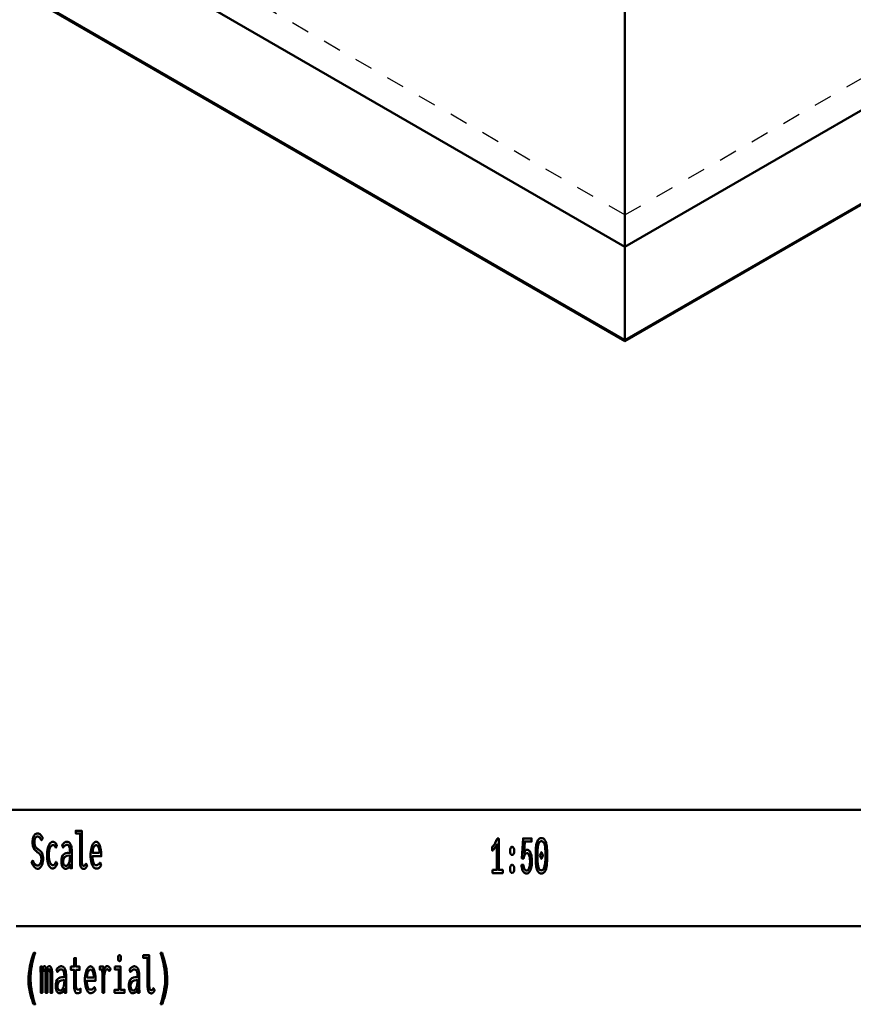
# Model space of a CAD drawing. Header units: millimetres. Extents: x 0 to 428, y 0 to 298.
# Tile 32 of 43: x 321 to 367, y 57 to 111. Entities that reach past the tile are written whole.
import ezdxf

# ---------------------------------------------------------------- set-up
doc = ezdxf.new("R2010")
doc.units = ezdxf.units.MM
doc.linetypes.add('Dashed', pattern=[2, 1, -1])
for name, color, linetype, lineweight in [('am_0', 7, 'Continuous', 50), ('am_12', 3, 'Continuous', 25), ('am_3', 6, 'Dashed', 25), ('am_6', 2, 'Continuous', 35)]:
    doc.layers.add(name, color=color, linetype=linetype, lineweight=lineweight)

# ---------------------------------------------------------------- blocks, each defined once
blk = doc.blocks.new('1_Drawing_frame_0_in_FDFneo120120C2225N1N4N_300Op0__1203')
at = {"layer": 'am_0'}
for p, q in [((224.62, 67.49), (407.5, 67.49)), ((321.14, 61.14), (407.5, 61.14))]:
    blk.add_line(p, q, dxfattribs=at)
at = {"layer": 'am_6', "flags": 8}
blk.add_attdef('ExcludeFromBOM', (425, 296.5), '', height=0.5, dxfattribs=at)
blk = doc.blocks.new('66_FGS30012012025201U_0_in_FDFneo120120C2225N1N4N_300Op0__1203')
at = {"layer": 'am_0'}
for p, q in [((354.431, 98.298), (315.464, 120.794)), ((354.431, 98.298), (393.399, 120.794)), ((307.343, 120.317), (354.431, 93.133)), ((354.431, 93.133), (401.519, 120.317)), ((354.431, 111.441), (354.431, 93.133))]:
    blk.add_line(p, q, dxfattribs=at)
at = {"layer": 'am_12'}
for q in [(307.387, 120.386), (401.476, 120.386)]:
    blk.add_line((354.431, 93.228), q, dxfattribs=at)
at = {"layer": 'am_3'}
for p, q in [((354.431, 93.15), (307.393, 120.305)), ((354.431, 100.04), (319.328, 120.305)), ((354.431, 100.04), (389.535, 120.305)), ((354.431, 93.15), (401.47, 120.305))]:
    blk.add_line(p, q, dxfattribs=at)
at = {"layer": 'am_6'}
for tag, p, flags in [('NB', (406.54, 163.068), 8), ('NN', (406.54, 162.568), 8), ('NT', (406.54, 162.068), 8), ('NBSYN', (406.54, 161.568), 8), ('CATALOG', (406.54, 160.568), 8), ('LINA', (406.54, 161.068), 8), ('IDNR', (406.54, 160.068), 8), ('PN', (406.54, 159.568), 8), ('LODLEVEL', (406.54, 159.068), 8), ('L', (406.54, 158.568), 8), ('W', (406.54, 158.068), 8), ('DP', (406.54, 157.568), 8), ('OP', (406.54, 157.068), 8), ('BA', (406.54, 156.568), 8), ('RT', (406.54, 156.068), 8), ('ExcludeFromBOM', (406.54, 155.068), 8), ('PSOL_0', (406.54, 154.568), 9), ('PSOL_1', (406.54, 154.068), 9), ('PSOL_2', (406.54, 153.568), 9)]:
    blk.add_attdef(tag, p, '', height=0.5, dxfattribs=dict(at, flags=flags))
blk = doc.blocks.new('71_ratio__1_in_FDFneo120120C2225N1N4N_300Op0__1203')
at = {"layer": 'am_0'}
for points in [[(347.192, 64.206), (347.431, 64.206), (347.431, 65.613), (347.431, 65.613), (347.418, 65.587), (347.396, 65.547), (347.396, 65.547), (347.371, 65.504), (347.353, 65.475), (347.353, 65.475), (347.335, 65.446), (347.306, 65.405), (347.306, 65.405), (347.278, 65.367), (347.259, 65.343), (347.259, 65.343), (347.24, 65.321), (347.214, 65.294), (347.214, 65.294), (347.19, 65.276), (347.176, 65.267), (347.176, 65.465), (347.176, 65.465), (347.194, 65.482), (347.222, 65.514), (347.222, 65.514), (347.251, 65.554), (347.272, 65.585), (347.272, 65.585), (347.293, 65.619), (347.323, 65.67), (347.323, 65.67), (347.352, 65.724), (347.37, 65.761), (347.37, 65.761), (347.388, 65.798), (347.412, 65.849), (347.412, 65.849), (347.432, 65.896), (347.444, 65.925), (347.527, 65.925), (347.527, 64.206), (347.744, 64.206), (347.744, 64.04), (347.192, 64.04), (347.192, 64.206)], [(349.046, 64.017), (349.046, 64.017), (349.017, 64.019), (348.975, 64.029), (348.975, 64.029), (348.936, 64.049), (348.911, 64.067), (348.911, 64.067), (348.888, 64.089), (348.857, 64.131), (348.857, 64.131), (348.83, 64.182), (348.815, 64.222), (348.815, 64.222), (348.802, 64.266), (348.788, 64.341), (348.788, 64.341), (348.78, 64.425), (348.779, 64.487), (348.88, 64.487), (348.88, 64.487), (348.882, 64.429), (348.892, 64.353), (348.892, 64.353), (348.91, 64.29), (348.927, 64.256), (348.927, 64.256), (348.947, 64.228), (348.981, 64.197), (348.981, 64.197), (349.021, 64.181), (349.05, 64.178), (349.05, 64.178), (349.075, 64.181), (349.11, 64.195), (349.11, 64.195), (349.14, 64.222), (349.158, 64.247), (349.158, 64.247), (349.174, 64.276), (349.195, 64.326), (349.195, 64.326), (349.212, 64.384), (349.221, 64.427), (349.221, 64.427), (349.228, 64.473), (349.236, 64.544), (349.236, 64.544), (349.241, 64.62), (349.241, 64.672), (349.241, 64.672), (349.241, 64.72), (349.236, 64.789), (349.236, 64.789), (349.229, 64.856), (349.222, 64.899), (349.222, 64.899), (349.213, 64.939), (349.197, 64.994), (349.197, 64.994), (349.178, 65.042), (349.163, 65.07), (349.163, 65.07), (349.146, 65.093), (349.118, 65.118), (349.118, 65.118), (349.087, 65.132), (349.065, 65.135), (349.065, 65.135), (349.04, 65.131), (349.006, 65.115), (349.006, 65.115), (348.975, 65.084), (348.955, 65.055), (348.955, 65.055), (348.938, 65.021), (348.916, 64.961), (348.916, 64.961), (348.899, 64.891), (348.892, 64.838), (348.793, 64.838), (348.86, 65.93), (349.319, 65.93), (349.319, 65.761), (348.953, 65.761), (348.911, 65.136), (348.911, 65.136), (348.925, 65.17), (348.946, 65.213), (348.946, 65.213), (348.969, 65.249), (348.985, 65.269), (348.985, 65.269), (349.001, 65.285), (349.028, 65.303), (349.028, 65.303), (349.057, 65.312), (349.078, 65.314), (349.078, 65.314), (349.109, 65.311), (349.154, 65.293), (349.154, 65.293), (349.194, 65.259), (349.219, 65.228), (349.219, 65.228), (349.242, 65.191), (349.272, 65.127), (349.272, 65.127), (349.297, 65.051), (349.31, 64.995), (349.31, 64.995), (349.321, 64.935), (349.334, 64.839), (349.334, 64.839), (349.34, 64.738), (349.341, 64.667), (349.341, 64.667), (349.34, 64.592), (349.332, 64.486), (349.332, 64.486), (349.318, 64.389), (349.304, 64.328), (349.304, 64.328), (349.288, 64.272), (349.26, 64.197), (349.26, 64.197), (349.226, 64.134), (349.2, 64.098), (349.2, 64.098), (349.173, 64.069), (349.128, 64.037), (349.128, 64.037), (349.08, 64.02), (349.046, 64.017)], [(349.859, 64.014), (349.859, 64.014), (349.81, 64.019), (349.746, 64.044), (349.746, 64.044), (349.692, 64.091), (349.662, 64.134), (349.662, 64.134), (349.637, 64.185), (349.605, 64.275), (349.605, 64.275), (349.582, 64.382), (349.57, 64.462), (349.57, 64.462), (349.562, 64.55), (349.553, 64.698), (349.553, 64.698), (349.548, 64.866), (349.547, 64.989), (349.547, 64.989), (349.548, 65.109), (349.553, 65.274), (349.553, 65.274), (349.562, 65.42), (349.571, 65.506), (349.571, 65.506), (349.582, 65.586), (349.606, 65.691), (349.606, 65.691), (349.638, 65.781), (349.663, 65.832), (349.663, 65.832), (349.693, 65.875), (349.747, 65.921), (349.747, 65.921), (349.811, 65.946), (349.859, 65.951), (349.859, 65.951), (349.908, 65.946), (349.973, 65.921), (349.973, 65.921), (350.026, 65.875), (350.056, 65.832), (350.056, 65.832), (350.082, 65.781), (350.113, 65.691), (350.113, 65.691), (350.137, 65.586), (350.149, 65.507), (350.149, 65.507), (350.158, 65.42), (350.167, 65.275), (350.167, 65.275), (350.172, 65.11), (350.173, 64.989), (350.173, 64.989), (350.172, 64.868), (350.167, 64.701), (350.167, 64.701), (350.157, 64.553), (350.148, 64.465), (350.148, 64.465), (350.136, 64.384), (350.112, 64.277), (350.112, 64.277), (350.08, 64.186), (350.054, 64.134), (350.054, 64.134), (350.024, 64.091), (349.971, 64.044), (349.971, 64.044), (349.907, 64.019), (349.859, 64.014)], [(349.859, 64.186), (349.859, 64.186), (349.894, 64.19), (349.939, 64.212), (349.939, 64.212), (349.976, 64.252), (349.997, 64.29), (349.997, 64.29), (350.016, 64.334), (350.038, 64.411), (350.038, 64.411), (350.055, 64.5), (350.062, 64.566), (350.062, 64.566), (350.068, 64.639), (350.075, 64.759), (350.075, 64.759), (350.078, 64.892), (350.079, 64.989), (350.079, 64.989), (350.078, 65.092), (350.075, 65.23), (350.075, 65.23), (350.07, 65.35), (350.064, 65.42), (350.064, 65.42), (350.057, 65.483), (350.042, 65.567), (350.042, 65.567), (350.02, 65.639), (350.002, 65.681), (350.002, 65.681), (349.981, 65.715), (349.942, 65.753), (349.942, 65.753), (349.895, 65.773), (349.859, 65.777), (349.859, 65.777), (349.824, 65.773), (349.777, 65.753), (349.777, 65.753), (349.739, 65.715), (349.718, 65.681), (349.718, 65.681), (349.7, 65.639), (349.678, 65.567), (349.678, 65.567), (349.663, 65.483), (349.656, 65.42), (349.656, 65.42), (349.65, 65.35), (349.645, 65.23), (349.645, 65.23), (349.642, 65.092), (349.641, 64.989), (349.641, 64.989), (349.642, 64.891), (349.645, 64.757), (349.645, 64.757), (349.651, 64.637), (349.657, 64.565), (349.657, 64.565), (349.665, 64.499), (349.681, 64.41), (349.681, 64.41), (349.703, 64.334), (349.721, 64.29), (349.721, 64.29), (349.742, 64.252), (349.78, 64.212), (349.78, 64.212), (349.825, 64.19), (349.859, 64.186)], [(348.259, 65.028), (348.259, 65.028), (348.24, 65.03), (348.214, 65.043), (348.214, 65.043), (348.192, 65.067), (348.179, 65.088), (348.179, 65.088), (348.169, 65.114), (348.157, 65.159), (348.157, 65.159), (348.151, 65.211), (348.149, 65.249), (348.149, 65.249), (348.151, 65.287), (348.157, 65.339), (348.157, 65.339), (348.169, 65.384), (348.179, 65.41), (348.179, 65.41), (348.192, 65.431), (348.214, 65.455), (348.214, 65.455), (348.24, 65.468), (348.259, 65.47), (348.259, 65.47), (348.278, 65.468), (348.304, 65.455), (348.304, 65.455), (348.326, 65.431), (348.339, 65.41), (348.339, 65.41), (348.35, 65.384), (348.362, 65.339), (348.362, 65.339), (348.368, 65.287), (348.369, 65.249), (348.369, 65.249), (348.368, 65.211), (348.362, 65.16), (348.362, 65.16), (348.35, 65.115), (348.339, 65.089), (348.339, 65.089), (348.326, 65.067), (348.304, 65.043), (348.304, 65.043), (348.278, 65.03), (348.259, 65.028)], [(349.772, 64.989), (349.859, 65.184), (349.946, 64.989), (349.859, 64.812), (349.772, 64.989)], [(348.259, 64.04), (348.259, 64.04), (348.24, 64.042), (348.214, 64.055), (348.214, 64.055), (348.192, 64.079), (348.179, 64.1), (348.179, 64.1), (348.169, 64.126), (348.157, 64.171), (348.157, 64.171), (348.151, 64.223), (348.149, 64.261), (348.149, 64.261), (348.151, 64.299), (348.157, 64.351), (348.157, 64.351), (348.169, 64.396), (348.179, 64.422), (348.179, 64.422), (348.192, 64.443), (348.214, 64.467), (348.214, 64.467), (348.24, 64.48), (348.259, 64.482), (348.259, 64.482), (348.278, 64.48), (348.304, 64.467), (348.304, 64.467), (348.326, 64.443), (348.339, 64.422), (348.339, 64.422), (348.35, 64.396), (348.362, 64.351), (348.362, 64.351), (348.368, 64.299), (348.369, 64.261), (348.369, 64.261), (348.368, 64.223), (348.362, 64.172), (348.362, 64.172), (348.35, 64.127), (348.339, 64.101), (348.339, 64.101), (348.326, 64.079), (348.304, 64.055), (348.304, 64.055), (348.278, 64.042), (348.259, 64.04)]]:
    blk.add_lwpolyline(points, dxfattribs=at)
at = {"layer": 'am_6', "flags": 8}
blk.add_attdef('ExcludeFromBOM', (355.173, 65.451), '', height=0.5, dxfattribs=at)
blk = doc.blocks.new('73_text5__1_in_FDFneo120120C2225N1N4N_300Op0__1203')
at = {"layer": 'am_0'}
for points in [[(322.091, 56.858), (322.091, 56.858), (322.057, 56.955), (322.01, 57.094), (322.01, 57.094), (321.967, 57.226), (321.942, 57.311), (321.942, 57.311), (321.919, 57.395), (321.888, 57.523), (321.888, 57.523), (321.862, 57.652), (321.847, 57.74), (321.847, 57.74), (321.834, 57.828), (321.821, 57.962), (321.821, 57.962), (321.813, 58.099), (321.812, 58.191), (321.812, 58.191), (321.815, 58.336), (321.831, 58.558), (321.831, 58.558), (321.86, 58.784), (321.888, 58.938), (321.888, 58.938), (321.92, 59.091), (321.977, 59.315), (321.977, 59.315), (322.044, 59.53), (322.095, 59.669), (322.177, 59.669), (322.177, 59.669), (322.131, 59.527), (322.07, 59.311), (322.07, 59.311), (322.019, 59.093), (321.991, 58.945), (321.991, 58.945), (321.967, 58.798), (321.941, 58.58), (321.941, 58.58), (321.928, 58.365), (321.925, 58.223), (321.925, 58.223), (321.926, 58.139), (321.933, 58.009), (321.933, 58.009), (321.946, 57.872), (321.957, 57.778), (321.957, 57.778), (321.971, 57.683), (321.996, 57.54), (321.996, 57.54), (322.025, 57.397), (322.047, 57.302), (322.047, 57.302), (322.07, 57.208), (322.108, 57.073), (322.108, 57.073), (322.148, 56.942), (322.177, 56.858), (322.091, 56.858)], [(324.488, 57.461), (324.488, 57.461), (324.466, 57.463), (324.435, 57.474), (324.435, 57.474), (324.407, 57.493), (324.39, 57.51), (324.39, 57.51), (324.375, 57.531), (324.355, 57.568), (324.355, 57.568), (324.339, 57.612), (324.33, 57.645), (324.33, 57.645), (324.323, 57.681), (324.315, 57.738), (324.315, 57.738), (324.311, 57.8), (324.31, 57.844), (324.31, 58.738), (324.131, 58.738), (324.131, 58.92), (324.31, 58.92), (324.31, 59.391), (324.404, 59.391), (324.404, 58.92), (324.606, 58.92), (324.606, 58.738), (324.404, 58.738), (324.404, 57.909), (324.404, 57.909), (324.404, 57.876), (324.406, 57.831), (324.406, 57.831), (324.41, 57.792), (324.413, 57.769), (324.413, 57.769), (324.418, 57.749), (324.427, 57.722), (324.427, 57.722), (324.44, 57.7), (324.45, 57.688), (324.45, 57.688), (324.462, 57.677), (324.483, 57.666), (324.483, 57.666), (324.509, 57.66), (324.528, 57.659), (324.528, 57.659), (324.543, 57.661), (324.573, 57.669), (324.573, 57.669), (324.615, 57.686), (324.648, 57.701), (324.661, 57.706), (324.661, 57.511), (324.661, 57.511), (324.642, 57.503), (324.615, 57.492), (324.615, 57.492), (324.589, 57.482), (324.572, 57.476), (324.572, 57.476), (324.555, 57.471), (324.53, 57.465), (324.53, 57.465), (324.505, 57.462), (324.488, 57.461)], [(326.789, 59.224), (326.789, 59.224), (326.773, 59.226), (326.753, 59.233), (326.753, 59.233), (326.737, 59.248), (326.728, 59.261), (326.728, 59.261), (326.722, 59.278), (326.715, 59.311), (326.715, 59.311), (326.711, 59.353), (326.71, 59.385), (326.71, 59.385), (326.711, 59.418), (326.715, 59.46), (326.715, 59.46), (326.722, 59.493), (326.728, 59.51), (326.728, 59.51), (326.737, 59.523), (326.753, 59.537), (326.753, 59.537), (326.773, 59.545), (326.789, 59.547), (326.789, 59.547), (326.806, 59.545), (326.827, 59.537), (326.827, 59.537), (326.843, 59.523), (326.852, 59.51), (326.852, 59.51), (326.858, 59.494), (326.865, 59.461), (326.865, 59.461), (326.869, 59.419), (326.87, 59.385), (326.87, 59.385), (326.869, 59.353), (326.865, 59.311), (326.865, 59.311), (326.858, 59.278), (326.852, 59.261), (326.852, 59.261), (326.843, 59.248), (326.827, 59.233), (326.827, 59.233), (326.806, 59.226), (326.789, 59.224)], [(328.517, 57.455), (328.517, 57.455), (328.478, 57.459), (328.428, 57.482), (328.428, 57.482), (328.388, 57.525), (328.367, 57.565), (328.367, 57.565), (328.35, 57.613), (328.332, 57.704), (328.332, 57.704), (328.322, 57.817), (328.32, 57.903), (328.32, 59.396), (328.087, 59.396), (328.087, 59.544), (328.413, 59.544), (328.413, 57.909), (328.413, 57.909), (328.415, 57.85), (328.421, 57.775), (328.421, 57.775), (328.434, 57.718), (328.446, 57.69), (328.446, 57.69), (328.459, 57.667), (328.482, 57.643), (328.482, 57.643), (328.508, 57.63), (328.527, 57.628), (328.527, 57.628), (328.542, 57.629), (328.562, 57.635), (328.562, 57.635), (328.58, 57.646), (328.591, 57.656), (328.591, 57.656), (328.602, 57.669), (328.618, 57.693), (328.618, 57.693), (328.635, 57.722), (328.646, 57.745), (328.707, 57.619), (328.707, 57.619), (328.688, 57.586), (328.661, 57.544), (328.661, 57.544), (328.635, 57.511), (328.618, 57.493), (328.618, 57.493), (328.601, 57.479), (328.572, 57.464), (328.572, 57.464), (328.54, 57.456), (328.517, 57.455)], [(329.034, 56.858), (329.034, 56.858), (329.062, 56.942), (329.103, 57.073), (329.103, 57.073), (329.14, 57.208), (329.164, 57.302), (329.164, 57.302), (329.185, 57.397), (329.214, 57.54), (329.214, 57.54), (329.239, 57.683), (329.253, 57.778), (329.253, 57.778), (329.265, 57.872), (329.277, 58.009), (329.277, 58.009), (329.284, 58.139), (329.286, 58.223), (329.286, 58.223), (329.283, 58.365), (329.269, 58.58), (329.269, 58.58), (329.244, 58.798), (329.22, 58.945), (329.22, 58.945), (329.191, 59.093), (329.141, 59.311), (329.141, 59.311), (329.08, 59.527), (329.034, 59.669), (329.116, 59.669), (329.116, 59.669), (329.166, 59.53), (329.233, 59.315), (329.233, 59.315), (329.29, 59.091), (329.323, 58.938), (329.323, 58.938), (329.35, 58.784), (329.38, 58.558), (329.38, 58.558), (329.396, 58.336), (329.399, 58.191), (329.399, 58.191), (329.397, 58.099), (329.39, 57.962), (329.39, 57.962), (329.376, 57.828), (329.364, 57.74), (329.364, 57.74), (329.349, 57.652), (329.322, 57.523), (329.322, 57.523), (329.291, 57.395), (329.268, 57.311), (329.268, 57.311), (329.243, 57.226), (329.201, 57.094), (329.201, 57.094), (329.154, 56.955), (329.119, 56.858), (329.034, 56.858)], [(322.478, 58.569), (322.478, 58.569), (322.478, 58.6), (322.477, 58.649), (322.477, 58.649), (322.477, 58.701), (322.476, 58.737), (322.476, 58.737), (322.475, 58.774), (322.473, 58.829), (322.473, 58.829), (322.471, 58.884), (322.47, 58.92), (322.56, 58.92), (322.568, 58.748), (322.568, 58.748), (322.575, 58.788), (322.588, 58.838), (322.588, 58.838), (322.602, 58.878), (322.613, 58.899), (322.613, 58.899), (322.624, 58.916), (322.644, 58.934), (322.644, 58.934), (322.667, 58.944), (322.683, 58.946), (322.683, 58.946), (322.721, 58.935), (322.763, 58.875), (322.763, 58.875), (322.789, 58.765), (322.798, 58.663), (322.798, 58.663), (322.803, 58.706), (322.812, 58.763), (322.812, 58.763), (322.824, 58.811), (322.833, 58.837), (322.833, 58.837), (322.842, 58.861), (322.857, 58.889), (322.857, 58.889), (322.874, 58.911), (322.886, 58.921), (322.886, 58.921), (322.898, 58.929), (322.918, 58.938), (322.918, 58.938), (322.94, 58.943), (322.955, 58.943), (322.955, 58.943), (323.011, 58.923), (323.071, 58.817), (323.071, 58.817), (323.104, 58.619), (323.11, 58.436), (323.11, 57.49), (323.014, 57.49), (323.014, 58.413), (323.014, 58.413), (323.013, 58.48), (323.008, 58.569), (323.008, 58.569), (323, 58.643), (322.992, 58.683), (322.992, 58.683), (322.983, 58.717), (322.967, 58.754), (322.967, 58.754), (322.948, 58.773), (322.934, 58.777), (322.934, 58.777), (322.925, 58.775), (322.912, 58.767), (322.912, 58.767), (322.899, 58.75), (322.891, 58.735), (322.891, 58.735), (322.883, 58.717), (322.872, 58.684), (322.872, 58.684), (322.863, 58.643), (322.857, 58.612), (322.857, 58.612), (322.853, 58.578), (322.848, 58.521), (322.848, 58.521), (322.845, 58.458), (322.845, 58.413), (322.845, 57.49), (322.748, 57.49), (322.748, 58.413), (322.748, 58.413), (322.748, 58.458), (322.745, 58.521), (322.745, 58.521), (322.74, 58.578), (322.736, 58.612), (322.736, 58.612), (322.73, 58.643), (322.721, 58.684), (322.721, 58.684), (322.71, 58.717), (322.703, 58.735), (322.703, 58.735), (322.694, 58.75), (322.681, 58.767), (322.681, 58.767), (322.668, 58.775), (322.659, 58.777), (322.659, 58.777), (322.649, 58.775), (322.636, 58.767), (322.636, 58.767), (322.624, 58.751), (322.616, 58.736), (322.616, 58.736), (322.608, 58.718), (322.598, 58.685), (322.598, 58.685), (322.59, 58.644), (322.585, 58.613), (322.585, 58.613), (322.58, 58.578), (322.576, 58.521), (322.576, 58.521), (322.573, 58.458), (322.573, 58.413), (322.573, 57.49), (322.478, 57.49), (322.478, 58.569)], [(323.533, 57.464), (323.533, 57.464), (323.507, 57.466), (323.469, 57.475), (323.469, 57.475), (323.435, 57.492), (323.413, 57.508), (323.413, 57.508), (323.393, 57.527), (323.366, 57.563), (323.366, 57.563), (323.343, 57.607), (323.33, 57.641), (323.33, 57.641), (323.319, 57.679), (323.308, 57.743), (323.308, 57.743), (323.301, 57.814), (323.3, 57.866), (323.3, 57.866), (323.305, 57.969), (323.33, 58.099), (323.33, 58.099), (323.377, 58.196), (323.421, 58.243), (323.421, 58.243), (323.47, 58.279), (323.551, 58.318), (323.551, 58.318), (323.638, 58.337), (323.699, 58.339), (323.773, 58.336), (323.773, 58.395), (323.773, 58.395), (323.773, 58.428), (323.771, 58.478), (323.771, 58.478), (323.767, 58.525), (323.764, 58.557), (323.764, 58.557), (323.759, 58.587), (323.748, 58.631), (323.748, 58.631), (323.731, 58.673), (323.717, 58.7), (323.717, 58.7), (323.7, 58.724), (323.669, 58.75), (323.669, 58.75), (323.631, 58.764), (323.601, 58.767), (323.601, 58.767), (323.577, 58.765), (323.543, 58.757), (323.543, 58.757), (323.512, 58.742), (323.493, 58.729), (323.493, 58.729), (323.474, 58.712), (323.443, 58.682), (323.443, 58.682), (323.411, 58.646), (323.389, 58.618), (323.34, 58.759), (323.34, 58.759), (323.356, 58.779), (323.379, 58.806), (323.379, 58.806), (323.399, 58.83), (323.412, 58.845), (323.412, 58.845), (323.426, 58.858), (323.449, 58.877), (323.449, 58.877), (323.475, 58.896), (323.495, 58.908), (323.495, 58.908), (323.516, 58.919), (323.548, 58.931), (323.548, 58.931), (323.583, 58.937), (323.608, 58.938), (323.608, 58.938), (323.652, 58.934), (323.709, 58.912), (323.709, 58.912), (323.756, 58.871), (323.781, 58.834), (323.781, 58.834), (323.803, 58.791), (323.828, 58.726), (323.828, 58.726), (323.845, 58.658), (323.853, 58.612), (323.853, 58.612), (323.858, 58.565), (323.863, 58.497), (323.863, 58.497), (323.866, 58.431), (323.866, 58.387), (323.866, 57.89), (323.866, 57.89), (323.867, 57.816), (323.869, 57.699), (323.869, 57.699), (323.874, 57.576), (323.878, 57.49), (323.789, 57.49), (323.789, 57.49), (323.788, 57.503), (323.788, 57.527), (323.788, 57.527), (323.787, 57.557), (323.786, 57.58), (323.782, 57.688), (323.782, 57.688), (323.767, 57.643), (323.739, 57.586), (323.739, 57.586), (323.705, 57.54), (323.678, 57.517), (323.678, 57.517), (323.65, 57.498), (323.607, 57.477), (323.607, 57.477), (323.563, 57.466), (323.533, 57.464)], [(325.202, 57.469), (325.202, 57.469), (325.174, 57.472), (325.132, 57.488), (325.132, 57.488), (325.09, 57.518), (325.062, 57.545), (325.062, 57.545), (325.035, 57.579), (324.998, 57.644), (324.998, 57.644), (324.965, 57.726), (324.946, 57.789), (324.946, 57.789), (324.929, 57.86), (324.911, 57.979), (324.911, 57.979), (324.901, 58.116), (324.899, 58.215), (324.899, 58.215), (324.901, 58.294), (324.91, 58.407), (324.91, 58.407), (324.926, 58.514), (324.941, 58.581), (324.941, 58.581), (324.959, 58.645), (324.99, 58.73), (324.99, 58.73), (325.026, 58.802), (325.053, 58.843), (325.053, 58.843), (325.081, 58.877), (325.125, 58.914), (325.125, 58.914), (325.172, 58.934), (325.204, 58.938), (325.204, 58.938), (325.235, 58.935), (325.28, 58.915), (325.28, 58.915), (325.321, 58.88), (325.347, 58.847), (325.347, 58.847), (325.371, 58.807), (325.403, 58.734), (325.403, 58.734), (325.43, 58.646), (325.445, 58.578), (325.445, 58.578), (325.458, 58.504), (325.472, 58.382), (325.472, 58.382), (325.479, 58.247), (325.481, 58.15), (325.002, 58.15), (325.002, 58.15), (325.004, 58.059), (325.014, 57.94), (325.014, 57.94), (325.034, 57.841), (325.053, 57.786), (325.053, 57.786), (325.076, 57.741), (325.117, 57.693), (325.117, 57.693), (325.166, 57.667), (325.204, 57.662), (325.204, 57.662), (325.233, 57.663), (325.273, 57.672), (325.273, 57.672), (325.309, 57.688), (325.33, 57.703), (325.33, 57.703), (325.35, 57.72), (325.378, 57.749), (325.378, 57.749), (325.404, 57.78), (325.421, 57.802), (325.474, 57.646), (325.474, 57.646), (325.454, 57.616), (325.422, 57.576), (325.422, 57.576), (325.385, 57.54), (325.359, 57.519), (325.359, 57.519), (325.332, 57.501), (325.286, 57.482), (325.286, 57.482), (325.237, 57.471), (325.202, 57.469)], [(325.39, 58.33), (325.39, 58.33), (325.388, 58.379), (325.382, 58.448), (325.382, 58.448), (325.372, 58.512), (325.363, 58.552), (325.363, 58.552), (325.353, 58.589), (325.334, 58.637), (325.334, 58.637), (325.313, 58.678), (325.297, 58.701), (325.297, 58.701), (325.28, 58.72), (325.252, 58.74), (325.252, 58.74), (325.223, 58.751), (325.202, 58.754), (325.202, 58.754), (325.181, 58.751), (325.151, 58.74), (325.151, 58.74), (325.123, 58.72), (325.105, 58.701), (325.105, 58.701), (325.088, 58.678), (325.066, 58.637), (325.066, 58.637), (325.046, 58.589), (325.035, 58.552), (325.035, 58.552), (325.025, 58.512), (325.014, 58.448), (325.014, 58.448), (325.006, 58.379), (325.003, 58.33), (325.39, 58.33)], [(325.853, 57.49), (325.853, 57.49), (325.854, 57.549), (325.854, 57.67), (325.854, 57.67), (325.855, 57.831), (325.856, 57.961), (325.857, 58.223), (325.857, 58.223), (325.857, 58.292), (325.857, 58.383), (325.857, 58.383), (325.856, 58.461), (325.854, 58.505), (325.854, 58.505), (325.853, 58.543), (325.851, 58.594), (325.851, 58.594), (325.849, 58.634), (325.847, 58.656), (325.847, 58.656), (325.845, 58.676), (325.841, 58.706), (325.841, 58.706), (325.836, 58.738), (325.833, 58.759), (325.705, 58.759), (325.705, 58.92), (325.907, 58.92), (325.922, 58.637), (325.922, 58.637), (325.928, 58.675), (325.938, 58.729), (325.938, 58.729), (325.953, 58.777), (325.964, 58.806), (325.964, 58.806), (325.977, 58.833), (325.997, 58.867), (325.997, 58.867), (326.019, 58.895), (326.035, 58.911), (326.035, 58.911), (326.05, 58.924), (326.074, 58.937), (326.074, 58.937), (326.098, 58.945), (326.113, 58.946), (326.113, 58.946), (326.133, 58.944), (326.162, 58.936), (326.162, 58.936), (326.191, 58.92), (326.211, 58.906), (326.211, 58.906), (326.229, 58.889), (326.254, 58.86), (326.254, 58.86), (326.275, 58.827), (326.288, 58.803), (326.233, 58.676), (326.233, 58.676), (326.226, 58.69), (326.212, 58.711), (326.212, 58.711), (326.195, 58.731), (326.181, 58.745), (326.181, 58.745), (326.167, 58.756), (326.143, 58.769), (326.143, 58.769), (326.118, 58.776), (326.101, 58.777), (326.101, 58.777), (326.069, 58.77), (326.029, 58.733), (326.029, 58.733), (325.998, 58.664), (325.982, 58.6), (325.982, 58.6), (325.97, 58.523), (325.957, 58.383), (325.957, 58.383), (325.95, 58.214), (325.948, 58.085), (325.948, 57.49), (325.853, 57.49)], [(326.538, 58.92), (326.847, 58.92), (326.847, 57.659), (327.062, 57.659), (327.062, 57.49), (326.516, 57.49), (326.516, 57.659), (326.754, 57.659), (326.754, 58.759), (326.538, 58.759), (326.538, 58.92)], [(327.533, 57.464), (327.533, 57.464), (327.507, 57.466), (327.469, 57.475), (327.469, 57.475), (327.435, 57.492), (327.413, 57.508), (327.413, 57.508), (327.393, 57.527), (327.366, 57.563), (327.366, 57.563), (327.343, 57.607), (327.33, 57.641), (327.33, 57.641), (327.319, 57.679), (327.308, 57.743), (327.308, 57.743), (327.301, 57.814), (327.3, 57.866), (327.3, 57.866), (327.305, 57.969), (327.33, 58.099), (327.33, 58.099), (327.377, 58.196), (327.421, 58.243), (327.421, 58.243), (327.47, 58.279), (327.551, 58.318), (327.551, 58.318), (327.638, 58.337), (327.699, 58.339), (327.773, 58.336), (327.773, 58.395), (327.773, 58.395), (327.773, 58.428), (327.771, 58.478), (327.771, 58.478), (327.767, 58.525), (327.764, 58.557), (327.764, 58.557), (327.759, 58.587), (327.748, 58.631), (327.748, 58.631), (327.731, 58.673), (327.717, 58.7), (327.717, 58.7), (327.7, 58.724), (327.669, 58.75), (327.669, 58.75), (327.631, 58.764), (327.601, 58.767), (327.601, 58.767), (327.577, 58.765), (327.543, 58.757), (327.543, 58.757), (327.512, 58.742), (327.493, 58.729), (327.493, 58.729), (327.474, 58.712), (327.443, 58.682), (327.443, 58.682), (327.411, 58.646), (327.389, 58.618), (327.34, 58.759), (327.34, 58.759), (327.356, 58.779), (327.379, 58.806), (327.379, 58.806), (327.399, 58.83), (327.412, 58.845), (327.412, 58.845), (327.426, 58.858), (327.449, 58.877), (327.449, 58.877), (327.475, 58.896), (327.495, 58.908), (327.495, 58.908), (327.516, 58.919), (327.548, 58.931), (327.548, 58.931), (327.583, 58.937), (327.608, 58.938), (327.608, 58.938), (327.652, 58.934), (327.709, 58.912), (327.709, 58.912), (327.756, 58.871), (327.781, 58.834), (327.781, 58.834), (327.803, 58.791), (327.828, 58.726), (327.828, 58.726), (327.845, 58.658), (327.853, 58.612), (327.853, 58.612), (327.858, 58.565), (327.863, 58.497), (327.863, 58.497), (327.866, 58.431), (327.866, 58.387), (327.866, 57.89), (327.866, 57.89), (327.867, 57.816), (327.869, 57.699), (327.869, 57.699), (327.874, 57.576), (327.878, 57.49), (327.789, 57.49), (327.789, 57.49), (327.788, 57.503), (327.788, 57.527), (327.788, 57.527), (327.787, 57.557), (327.786, 57.58), (327.782, 57.688), (327.782, 57.688), (327.767, 57.643), (327.739, 57.586), (327.739, 57.586), (327.705, 57.54), (327.678, 57.517), (327.678, 57.517), (327.65, 57.498), (327.607, 57.477), (327.607, 57.477), (327.563, 57.466), (327.533, 57.464)], [(323.548, 57.615), (323.548, 57.615), (323.576, 57.618), (323.616, 57.633), (323.616, 57.633), (323.651, 57.662), (323.672, 57.688), (323.672, 57.688), (323.691, 57.72), (323.716, 57.775), (323.716, 57.775), (323.737, 57.84), (323.748, 57.888), (323.748, 57.888), (323.757, 57.941), (323.767, 58.024), (323.767, 58.024), (323.772, 58.113), (323.773, 58.176), (323.773, 58.176), (323.757, 58.178), (323.736, 58.18), (323.736, 58.18), (323.72, 58.181), (323.712, 58.182), (323.712, 58.182), (323.598, 58.169), (323.475, 58.103), (323.475, 58.103), (323.409, 57.98), (323.396, 57.867), (323.396, 57.867), (323.398, 57.822), (323.406, 57.762), (323.406, 57.762), (323.422, 57.711), (323.437, 57.682), (323.437, 57.682), (323.454, 57.658), (323.485, 57.632), (323.485, 57.632), (323.521, 57.617), (323.548, 57.615)], [(327.548, 57.615), (327.548, 57.615), (327.576, 57.618), (327.616, 57.633), (327.616, 57.633), (327.651, 57.662), (327.672, 57.688), (327.672, 57.688), (327.691, 57.72), (327.716, 57.775), (327.716, 57.775), (327.737, 57.84), (327.748, 57.888), (327.748, 57.888), (327.757, 57.941), (327.767, 58.024), (327.767, 58.024), (327.772, 58.113), (327.773, 58.176), (327.773, 58.176), (327.757, 58.178), (327.736, 58.18), (327.736, 58.18), (327.72, 58.181), (327.712, 58.182), (327.712, 58.182), (327.598, 58.169), (327.475, 58.103), (327.475, 58.103), (327.409, 57.98), (327.396, 57.867), (327.396, 57.867), (327.398, 57.822), (327.406, 57.762), (327.406, 57.762), (327.422, 57.711), (327.437, 57.682), (327.437, 57.682), (327.454, 57.658), (327.485, 57.632), (327.485, 57.632), (327.521, 57.617), (327.548, 57.615)]]:
    blk.add_lwpolyline(points, dxfattribs=at)
at = {"layer": 'am_6', "flags": 8}
blk.add_attdef('ExcludeFromBOM', (334.399, 59.169), '', height=0.5, dxfattribs=at)
blk = doc.blocks.new('74_text6__1_in_FDFneo120120C2225N1N4N_300Op0__1203')
at = {"layer": 'am_0'}
for points in [[(324.827, 64.265), (324.827, 64.265), (324.788, 64.269), (324.738, 64.292), (324.738, 64.292), (324.698, 64.335), (324.677, 64.375), (324.677, 64.375), (324.66, 64.423), (324.642, 64.514), (324.642, 64.514), (324.632, 64.627), (324.63, 64.713), (324.63, 66.206), (324.397, 66.206), (324.397, 66.354), (324.723, 66.354), (324.723, 64.719), (324.723, 64.719), (324.725, 64.66), (324.731, 64.585), (324.731, 64.585), (324.744, 64.528), (324.756, 64.5), (324.756, 64.5), (324.769, 64.477), (324.792, 64.453), (324.792, 64.453), (324.818, 64.44), (324.837, 64.438), (324.837, 64.438), (324.852, 64.439), (324.872, 64.445), (324.872, 64.445), (324.89, 64.456), (324.901, 64.466), (324.901, 64.466), (324.912, 64.479), (324.928, 64.503), (324.928, 64.503), (324.945, 64.532), (324.956, 64.555), (325.017, 64.429), (325.017, 64.429), (324.998, 64.396), (324.971, 64.354), (324.971, 64.354), (324.945, 64.321), (324.928, 64.303), (324.928, 64.303), (324.911, 64.289), (324.882, 64.274), (324.882, 64.274), (324.85, 64.266), (324.827, 64.265)], [(322.048, 64.717), (322.048, 64.717), (322.072, 64.667), (322.108, 64.601), (322.108, 64.601), (322.145, 64.546), (322.169, 64.516), (322.169, 64.516), (322.193, 64.492), (322.231, 64.465), (322.231, 64.465), (322.27, 64.451), (322.296, 64.448), (322.296, 64.448), (322.318, 64.45), (322.349, 64.459), (322.349, 64.459), (322.381, 64.475), (322.401, 64.49), (322.401, 64.49), (322.421, 64.509), (322.447, 64.542), (322.447, 64.542), (322.471, 64.582), (322.485, 64.612), (322.485, 64.612), (322.496, 64.645), (322.509, 64.698), (322.509, 64.698), (322.516, 64.756), (322.517, 64.798), (322.517, 64.798), (322.516, 64.838), (322.509, 64.894), (322.509, 64.894), (322.497, 64.944), (322.486, 64.973), (322.486, 64.973), (322.473, 65.001), (322.452, 65.038), (322.452, 65.038), (322.428, 65.07), (322.411, 65.089), (322.411, 65.089), (322.392, 65.107), (322.36, 65.136), (322.36, 65.136), (322.323, 65.166), (322.295, 65.187), (322.243, 65.226), (322.243, 65.226), (322.22, 65.245), (322.187, 65.275), (322.187, 65.275), (322.158, 65.306), (322.139, 65.327), (322.139, 65.327), (322.123, 65.35), (322.099, 65.391), (322.099, 65.391), (322.077, 65.44), (322.064, 65.477), (322.064, 65.477), (322.053, 65.518), (322.041, 65.586), (322.041, 65.586), (322.034, 65.663), (322.033, 65.72), (322.033, 65.72), (322.034, 65.775), (322.041, 65.853), (322.041, 65.853), (322.053, 65.925), (322.064, 65.971), (322.064, 65.971), (322.078, 66.013), (322.103, 66.069), (322.103, 66.069), (322.134, 66.117), (322.158, 66.144), (322.158, 66.144), (322.183, 66.167), (322.226, 66.191), (322.226, 66.191), (322.272, 66.205), (322.306, 66.207), (322.306, 66.207), (322.331, 66.206), (322.366, 66.199), (322.366, 66.199), (322.398, 66.187), (322.418, 66.175), (322.418, 66.175), (322.437, 66.162), (322.464, 66.138), (322.464, 66.138), (322.49, 66.109), (322.505, 66.088), (322.505, 66.088), (322.521, 66.065), (322.545, 66.024), (322.545, 66.024), (322.571, 65.978), (322.589, 65.943), (322.523, 65.828), (322.523, 65.828), (322.504, 65.867), (322.474, 65.918), (322.474, 65.918), (322.441, 65.96), (322.418, 65.983), (322.418, 65.983), (322.394, 66.001), (322.359, 66.021), (322.359, 66.021), (322.324, 66.032), (322.301, 66.034), (322.301, 66.034), (322.281, 66.033), (322.254, 66.024), (322.254, 66.024), (322.228, 66.009), (322.212, 65.995), (322.212, 65.995), (322.198, 65.977), (322.178, 65.947), (322.178, 65.947), (322.162, 65.911), (322.153, 65.883), (322.153, 65.883), (322.145, 65.854), (322.137, 65.807), (322.137, 65.807), (322.132, 65.756), (322.132, 65.72), (322.132, 65.72), (322.133, 65.677), (322.139, 65.62), (322.139, 65.62), (322.15, 65.569), (322.161, 65.539), (322.161, 65.539), (322.173, 65.511), (322.194, 65.475), (322.194, 65.475), (322.217, 65.443), (322.234, 65.425), (322.234, 65.425), (322.252, 65.408), (322.285, 65.38), (322.285, 65.38), (322.323, 65.35), (322.351, 65.33), (322.351, 65.33), (322.384, 65.306), (322.427, 65.271), (322.427, 65.271), (322.465, 65.238), (322.487, 65.216), (322.487, 65.216), (322.506, 65.194), (322.534, 65.154), (322.534, 65.154), (322.558, 65.106), (322.573, 65.07), (322.573, 65.07), (322.586, 65.029), (322.6, 64.961), (322.6, 64.961), (322.607, 64.883), (322.609, 64.825), (322.609, 64.825), (322.607, 64.765), (322.599, 64.679), (322.599, 64.679), (322.584, 64.597), (322.57, 64.546), (322.57, 64.546), (322.554, 64.497), (322.524, 64.433), (322.524, 64.433), (322.489, 64.378), (322.462, 64.346), (322.462, 64.346), (322.434, 64.32), (322.388, 64.291), (322.388, 64.291), (322.338, 64.276), (322.303, 64.273), (322.303, 64.273), (322.232, 64.286), (322.132, 64.355), (322.132, 64.355), (322.041, 64.484), (321.985, 64.603), (322.048, 64.717)], [(323.141, 64.29), (323.141, 64.29), (323.105, 64.293), (323.055, 64.311), (323.055, 64.311), (323.008, 64.345), (322.978, 64.375), (322.978, 64.375), (322.951, 64.413), (322.914, 64.48), (322.914, 64.48), (322.883, 64.561), (322.865, 64.623), (322.865, 64.623), (322.851, 64.69), (322.835, 64.799), (322.835, 64.799), (322.826, 64.919), (322.824, 65.005), (322.824, 65.005), (322.826, 65.093), (322.835, 65.216), (322.835, 65.216), (322.852, 65.329), (322.868, 65.399), (322.868, 65.399), (322.886, 65.463), (322.919, 65.548), (322.919, 65.548), (322.957, 65.618), (322.985, 65.657), (322.985, 65.657), (323.015, 65.689), (323.063, 65.723), (323.063, 65.723), (323.114, 65.742), (323.149, 65.746), (323.149, 65.746), (323.177, 65.743), (323.217, 65.732), (323.217, 65.732), (323.254, 65.711), (323.277, 65.692), (323.277, 65.692), (323.298, 65.67), (323.327, 65.632), (323.327, 65.632), (323.351, 65.59), (323.365, 65.558), (323.307, 65.426), (323.307, 65.426), (323.295, 65.45), (323.277, 65.483), (323.277, 65.483), (323.257, 65.512), (323.244, 65.529), (323.244, 65.529), (323.229, 65.543), (323.204, 65.559), (323.204, 65.559), (323.176, 65.567), (323.155, 65.569), (323.155, 65.569), (323.129, 65.566), (323.091, 65.551), (323.091, 65.551), (323.056, 65.523), (323.034, 65.498), (323.034, 65.498), (323.014, 65.467), (322.987, 65.413), (322.987, 65.413), (322.964, 65.35), (322.951, 65.302), (322.951, 65.302), (322.94, 65.25), (322.929, 65.168), (322.929, 65.168), (322.922, 65.079), (322.921, 65.016), (322.921, 65.016), (322.922, 64.957), (322.928, 64.871), (322.928, 64.871), (322.939, 64.79), (322.949, 64.738), (322.949, 64.738), (322.96, 64.69), (322.982, 64.625), (322.982, 64.625), (323.007, 64.57), (323.026, 64.538), (323.026, 64.538), (323.047, 64.511), (323.08, 64.482), (323.08, 64.482), (323.116, 64.467), (323.141, 64.464), (323.141, 64.464), (323.157, 64.465), (323.18, 64.47), (323.18, 64.47), (323.201, 64.48), (323.214, 64.49), (323.214, 64.49), (323.227, 64.501), (323.244, 64.519), (323.244, 64.519), (323.26, 64.54), (323.27, 64.555), (323.27, 64.555), (323.28, 64.572), (323.295, 64.6), (323.295, 64.6), (323.31, 64.631), (323.321, 64.654), (323.376, 64.518), (323.363, 64.494), (323.363, 64.494), (323.351, 64.469), (323.333, 64.436), (323.333, 64.436), (323.316, 64.406), (323.305, 64.389), (323.305, 64.389), (323.294, 64.373), (323.275, 64.351), (323.275, 64.351), (323.254, 64.331), (323.238, 64.319), (323.238, 64.319), (323.221, 64.308), (323.193, 64.297), (323.193, 64.297), (323.163, 64.291), (323.141, 64.29)], [(323.843, 64.274), (323.843, 64.274), (323.817, 64.276), (323.779, 64.285), (323.779, 64.285), (323.745, 64.302), (323.723, 64.318), (323.723, 64.318), (323.703, 64.337), (323.676, 64.373), (323.676, 64.373), (323.653, 64.417), (323.64, 64.451), (323.64, 64.451), (323.629, 64.489), (323.618, 64.553), (323.618, 64.553), (323.611, 64.624), (323.61, 64.676), (323.61, 64.676), (323.615, 64.779), (323.64, 64.909), (323.64, 64.909), (323.687, 65.006), (323.731, 65.053), (323.731, 65.053), (323.78, 65.089), (323.861, 65.128), (323.861, 65.128), (323.948, 65.147), (324.009, 65.149), (324.083, 65.146), (324.083, 65.205), (324.083, 65.205), (324.083, 65.238), (324.081, 65.288), (324.081, 65.288), (324.077, 65.335), (324.074, 65.367), (324.074, 65.367), (324.069, 65.397), (324.058, 65.441), (324.058, 65.441), (324.041, 65.483), (324.027, 65.51), (324.027, 65.51), (324.01, 65.534), (323.979, 65.56), (323.979, 65.56), (323.941, 65.574), (323.911, 65.577), (323.911, 65.577), (323.887, 65.575), (323.853, 65.567), (323.853, 65.567), (323.822, 65.552), (323.803, 65.539), (323.803, 65.539), (323.784, 65.522), (323.753, 65.492), (323.753, 65.492), (323.721, 65.456), (323.699, 65.428), (323.65, 65.569), (323.65, 65.569), (323.666, 65.589), (323.689, 65.616), (323.689, 65.616), (323.709, 65.64), (323.722, 65.655), (323.722, 65.655), (323.736, 65.668), (323.759, 65.687), (323.759, 65.687), (323.785, 65.706), (323.805, 65.718), (323.805, 65.718), (323.826, 65.729), (323.858, 65.741), (323.858, 65.741), (323.893, 65.747), (323.918, 65.748), (323.918, 65.748), (323.962, 65.744), (324.019, 65.722), (324.019, 65.722), (324.066, 65.681), (324.091, 65.644), (324.091, 65.644), (324.113, 65.601), (324.138, 65.536), (324.138, 65.536), (324.155, 65.468), (324.163, 65.422), (324.163, 65.422), (324.168, 65.375), (324.173, 65.307), (324.173, 65.307), (324.176, 65.241), (324.176, 65.197), (324.176, 64.7), (324.176, 64.7), (324.177, 64.626), (324.179, 64.509), (324.179, 64.509), (324.184, 64.386), (324.188, 64.3), (324.099, 64.3), (324.099, 64.3), (324.098, 64.313), (324.098, 64.337), (324.098, 64.337), (324.097, 64.367), (324.096, 64.39), (324.092, 64.498), (324.092, 64.498), (324.077, 64.453), (324.049, 64.396), (324.049, 64.396), (324.015, 64.35), (323.988, 64.327), (323.988, 64.327), (323.96, 64.308), (323.917, 64.287), (323.917, 64.287), (323.873, 64.276), (323.843, 64.274)], [(325.512, 64.279), (325.512, 64.279), (325.484, 64.282), (325.442, 64.298), (325.442, 64.298), (325.4, 64.328), (325.372, 64.355), (325.372, 64.355), (325.345, 64.389), (325.308, 64.454), (325.308, 64.454), (325.275, 64.536), (325.256, 64.599), (325.256, 64.599), (325.239, 64.67), (325.221, 64.789), (325.221, 64.789), (325.211, 64.926), (325.209, 65.025), (325.209, 65.025), (325.211, 65.104), (325.22, 65.217), (325.22, 65.217), (325.236, 65.324), (325.251, 65.391), (325.251, 65.391), (325.269, 65.455), (325.3, 65.54), (325.3, 65.54), (325.336, 65.612), (325.363, 65.653), (325.363, 65.653), (325.391, 65.687), (325.435, 65.724), (325.435, 65.724), (325.482, 65.744), (325.514, 65.748), (325.514, 65.748), (325.545, 65.745), (325.59, 65.725), (325.59, 65.725), (325.631, 65.69), (325.657, 65.657), (325.657, 65.657), (325.681, 65.617), (325.713, 65.544), (325.713, 65.544), (325.74, 65.456), (325.755, 65.388), (325.755, 65.388), (325.768, 65.314), (325.782, 65.192), (325.782, 65.192), (325.789, 65.057), (325.791, 64.96), (325.312, 64.96), (325.312, 64.96), (325.314, 64.869), (325.324, 64.75), (325.324, 64.75), (325.344, 64.651), (325.363, 64.596), (325.363, 64.596), (325.386, 64.551), (325.427, 64.503), (325.427, 64.503), (325.476, 64.477), (325.514, 64.472), (325.514, 64.472), (325.543, 64.473), (325.583, 64.482), (325.583, 64.482), (325.619, 64.498), (325.64, 64.513), (325.64, 64.513), (325.66, 64.53), (325.688, 64.559), (325.688, 64.559), (325.714, 64.59), (325.731, 64.612), (325.784, 64.456), (325.784, 64.456), (325.764, 64.426), (325.732, 64.386), (325.732, 64.386), (325.695, 64.35), (325.669, 64.329), (325.669, 64.329), (325.642, 64.311), (325.596, 64.292), (325.596, 64.292), (325.547, 64.281), (325.512, 64.279)], [(325.7, 65.14), (325.7, 65.14), (325.698, 65.189), (325.692, 65.258), (325.692, 65.258), (325.682, 65.322), (325.673, 65.362), (325.673, 65.362), (325.663, 65.399), (325.644, 65.447), (325.644, 65.447), (325.623, 65.488), (325.607, 65.511), (325.607, 65.511), (325.59, 65.53), (325.562, 65.55), (325.562, 65.55), (325.533, 65.561), (325.512, 65.564), (325.512, 65.564), (325.491, 65.561), (325.461, 65.55), (325.461, 65.55), (325.433, 65.53), (325.415, 65.511), (325.415, 65.511), (325.398, 65.488), (325.376, 65.447), (325.376, 65.447), (325.356, 65.399), (325.345, 65.362), (325.345, 65.362), (325.335, 65.322), (325.324, 65.258), (325.324, 65.258), (325.316, 65.189), (325.313, 65.14), (325.7, 65.14)], [(323.858, 64.425), (323.858, 64.425), (323.886, 64.428), (323.926, 64.443), (323.926, 64.443), (323.961, 64.472), (323.982, 64.498), (323.982, 64.498), (324.001, 64.53), (324.026, 64.585), (324.026, 64.585), (324.047, 64.65), (324.058, 64.698), (324.058, 64.698), (324.067, 64.751), (324.077, 64.834), (324.077, 64.834), (324.082, 64.923), (324.083, 64.986), (324.083, 64.986), (324.067, 64.988), (324.046, 64.99), (324.046, 64.99), (324.03, 64.991), (324.022, 64.992), (324.022, 64.992), (323.908, 64.979), (323.785, 64.913), (323.785, 64.913), (323.719, 64.79), (323.706, 64.677), (323.706, 64.677), (323.708, 64.632), (323.716, 64.572), (323.716, 64.572), (323.732, 64.521), (323.747, 64.492), (323.747, 64.492), (323.764, 64.468), (323.795, 64.442), (323.795, 64.442), (323.831, 64.427), (323.858, 64.425)]]:
    blk.add_lwpolyline(points, dxfattribs=at)
at = {"layer": 'am_6', "flags": 8}
blk.add_attdef('ExcludeFromBOM', (330.791, 65.854), '', height=0.5, dxfattribs=at)

msp = doc.modelspace()

# ---------------------------------------------------------------- block references
for name in ['1_Drawing_frame_0_in_FDFneo120120C2225N1N4N_300Op0__1203', '66_FGS30012012025201U_0_in_FDFneo120120C2225N1N4N_300Op0__1203', '74_text6__1_in_FDFneo120120C2225N1N4N_300Op0__1203', '71_ratio__1_in_FDFneo120120C2225N1N4N_300Op0__1203', '73_text5__1_in_FDFneo120120C2225N1N4N_300Op0__1203']:
    msp.add_blockref(name, (0, 0))

doc.saveas('drawing.dxf')
